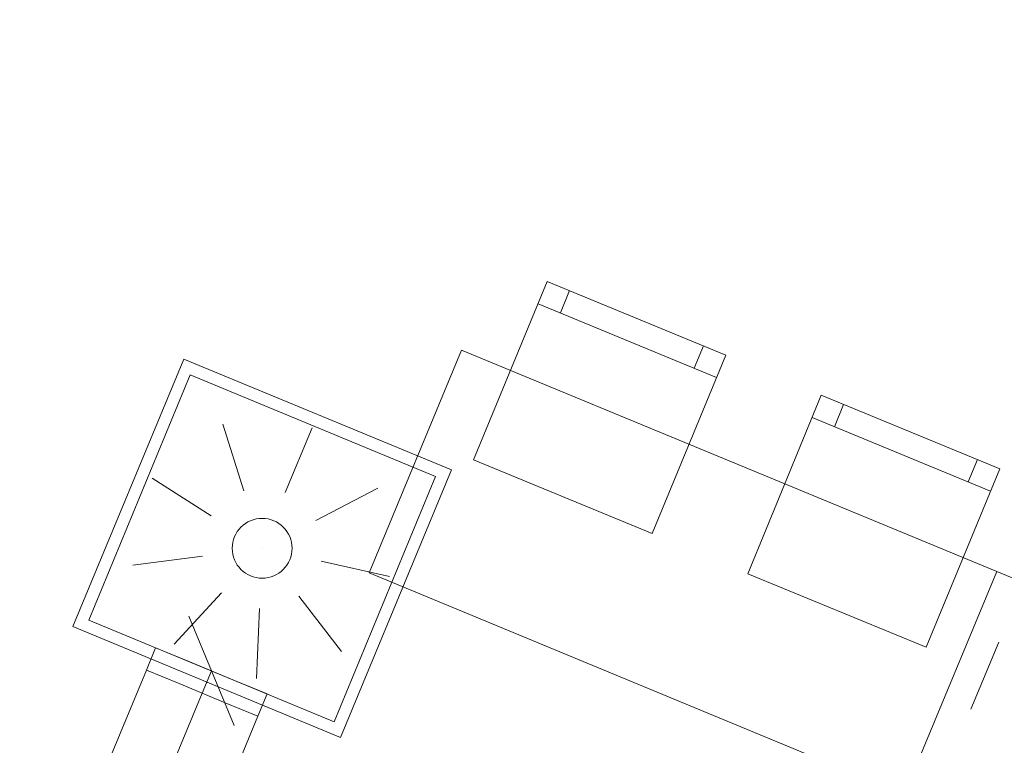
# Model space of a CAD drawing. Header units: metres. Extents: x -80 to 1923, y -189 to 69.
# Tile 102 of 256: x 932.59 to 934.63, y 11.46 to 12.96. Entities that reach past the tile are written whole.
import ezdxf

# ---------------------------------------------------------------- set-up
doc = ezdxf.new("R2010")
doc.units = ezdxf.units.M
doc.header["$MEASUREMENT"] = 0
doc.linetypes.add('Schnittlinie', pattern=[0.3, 0.15, -0.075, 0, -0.075])
doc.linetypes.add('STRICHPUNKT2', pattern=[12.7, 6.35, -3.175, 0, -3.175])
for name, color, linetype in [('00 Linien_Kreise_Splines', 7, 'Continuous'), ('70 Lüftung', 7, 'Continuous'), ('Neubau_50 Möblierung', 7, 'Continuous')]:
    doc.layers.add(name, color=color, linetype=linetype)

# ---------------------------------------------------------------- blocks, each defined once
blk = doc.blocks.new('Stuhl 02 27[163]_1', base_point=(934.4651, 11.6589))
at = {"layer": 'Neubau_50 Möblierung', "color": 8, "linetype": 'Continuous', "lineweight": 18}
for p, q in [((934.2747, 12.1158), (934.2937, 12.162)), ((934.5983, 11.9826), (934.2284, 12.1348)), ((934.5521, 12.0016), (934.5711, 12.0478))]:
    blk.add_line(p, q, dxfattribs=at)
at = {"layer": 'Neubau_50 Möblierung', "color": 8, "linetype": 'Continuous', "lineweight": 18, "flags": 128}
blk.add_lwpolyline([(934.4651, 11.6589), (934.0952, 11.8112), (934.2474, 12.1811), (934.6173, 12.0288)], close=True, dxfattribs=at)
blk = doc.blocks.new('Stuhl 02 27[164]_1', base_point=(933.8971, 11.8945))
at = {"layer": 'Neubau_50 Möblierung', "color": 8, "linetype": 'Continuous', "lineweight": 18}
for p, q in [((933.7071, 12.3516), (933.7262, 12.3978)), ((934.0306, 12.2181), (933.6609, 12.3707)), ((933.9844, 12.2371), (934.0035, 12.2834))]:
    blk.add_line(p, q, dxfattribs=at)
at = {"layer": 'Neubau_50 Möblierung', "color": 8, "linetype": 'Continuous', "lineweight": 18, "flags": 128}
blk.add_lwpolyline([(933.8971, 11.8945), (933.5273, 12.0471), (933.6799, 12.4169), (934.0497, 12.2643)], close=True, dxfattribs=at)
blk = doc.blocks.new('Schultisch 27[255]_1', base_point=(934.4195, 11.3536))
at = {"layer": 'Neubau_50 Möblierung', "color": 8, "linetype": 'Continuous', "lineweight": 18, "flags": 128}
blk.add_lwpolyline([(934.4195, 11.3536), (933.3109, 11.8129), (933.5022, 12.2748), (934.6109, 11.8156)], close=True, dxfattribs=at)
blk = doc.blocks.new('Schultisch 27[256]_1', base_point=(935.5282, 10.8944))
at = {"layer": 'Neubau_50 Möblierung', "color": 8, "linetype": 'Continuous', "lineweight": 18, "flags": 128}
blk.add_lwpolyline([(935.5282, 10.8944), (934.4195, 11.3536), (934.6109, 11.8156), (935.7195, 11.3564)], close=True, dxfattribs=at)

msp = doc.modelspace()

# ---------------------------------------------------------------- linework, layer by layer
at = {"layer": '00 Linien_Kreise_Splines', "color": 7, "linetype": 'Schnittlinie', "lineweight": 9}
msp.add_lwpolyline([(924.9123, -11.7502), (942.9091, 31.6887)], dxfattribs=at)
at = {"layer": '70 Lüftung', "color": 253, "linetype": 'Continuous', "lineweight": 18, "true_color": 0xaaaaaa}
for p, q in [((932.6972, 11.7017), (932.9268, 12.256)), ((933.4811, 12.0264), (932.9268, 12.256)), ((932.7298, 11.7152), (932.9403, 12.2233)), ((933.4484, 12.0129), (932.9403, 12.2233)), ((933.0079, 12.1215), (933.0515, 11.9832)), ((933.1925, 12.1135), (933.137, 11.9795)), ((933.2515, 11.4721), (933.4811, 12.0264)), ((932.8614, 12.0091), (932.9837, 11.9312)), ((933.238, 11.5047), (933.4484, 12.0129)), ((933.3286, 11.9887), (933.2, 11.9217)), ((933.0891, 11.864), (933.0892, 11.864)), ((932.8214, 11.8288), (932.9652, 11.8477)), ((933.3527, 11.8056), (933.2112, 11.837)), ((932.9067, 11.665), (933.0047, 11.7719)), ((933.2535, 11.6498), (933.1652, 11.7649)), ((933.0774, 11.5943), (933.0837, 11.7391)), ((933.238, 11.5047), (932.7298, 11.7152)), ((933.0308, 11.4968), (932.937, 11.7231)), ((933.2515, 11.4721), (932.6972, 11.7017)), ((932.8684, 11.6578), (932.8493, 11.6116)), ((932.8684, 11.6578), (932.9361, 11.6298)), ((932.9361, 11.6298), (933.0317, 11.5901)), ((932.8493, 11.6116), (932.9169, 11.5836)), ((933.0317, 11.5901), (933.0994, 11.5621)), ((932.9169, 11.5836), (933.0126, 11.544)), ((933.0802, 11.5159), (933.0994, 11.5621)), ((933.0126, 11.544), (933.0802, 11.5159))]:
    msp.add_line(p, q, dxfattribs=at)
at = {"layer": '70 Lüftung', "color": 5, "linetype": 'Continuous', "lineweight": 18}
for p, q in [((932.8493, 11.6116), (932.6137, 11.0428)), ((932.9169, 11.5836), (932.8493, 11.6116)), ((933.0126, 11.544), (932.9169, 11.5836)), ((933.0802, 11.5159), (933.0126, 11.544)), ((932.8447, 10.9472), (933.0802, 11.5159))]:
    msp.add_line(p, q, dxfattribs=at)
at = {"layer": '70 Lüftung', "color": 253, "linetype": 'STRICHPUNKT2', "lineweight": 18, "true_color": 0xaaaaaa}
msp.add_line((932.9648, 11.5638), (932.9839, 11.61), dxfattribs=at)
at = {"layer": '70 Lüftung', "color": 5, "linetype": 'STRICHPUNKT2', "lineweight": 18}
msp.add_line((932.7292, 10.995), (932.9648, 11.5638), dxfattribs=at)
at = {"layer": '70 Lüftung', "color": 253, "linetype": 'Continuous', "lineweight": 18, "true_color": 0xaaaaaa}
msp.add_circle((933.0891, 11.864), 0.062, dxfattribs=at)

# ---------------------------------------------------------------- block references
at = {"layer": 'Neubau_50 Möblierung', "color": 8, "linetype": 'Continuous', "lineweight": 18}
for name, p in [('Stuhl 02 27[164]_1', (933.8971, 11.8945)), ('Schultisch 27[255]_1', (934.4195, 11.3536)), ('Stuhl 02 27[163]_1', (934.4651, 11.6589)), ('Schultisch 27[256]_1', (935.5282, 10.8944))]:
    msp.add_blockref(name, p, dxfattribs=at)

doc.saveas('drawing.dxf')
